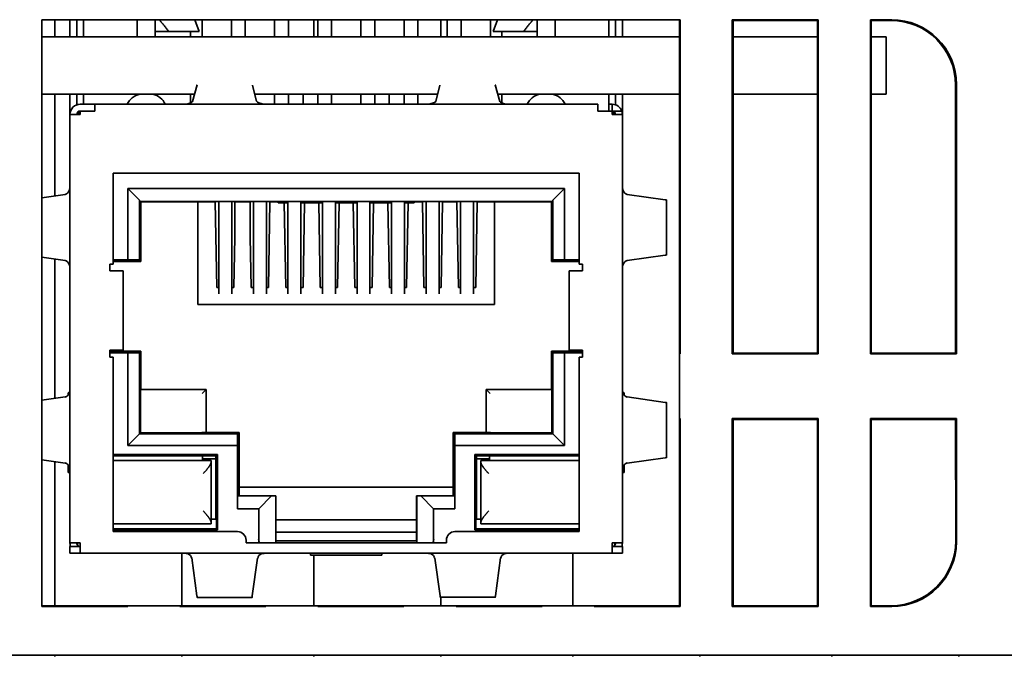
# Model space of a CAD drawing. Header units: inches. Extents: x 2.9 to 36.1, y -1.9 to 23.5.
# Tile 11 of 30: x 16 to 17.1, y 4 to 4.7. Entities that reach past the tile are written whole.
import ezdxf

# ---------------------------------------------------------------- set-up
doc = ezdxf.new("R2010")
doc.units = ezdxf.units.IN
doc.header["$MEASUREMENT"] = 0
doc.layers.add('Visible Edges(ANSI)', color=7, linetype='Continuous', lineweight=35)

msp = doc.modelspace()

# ---------------------------------------------------------------- linework, layer by layer
at = {"layer": 'Visible Edges(ANSI)'}
for p, q in [((15.9972, 4.3463), (15.9973, 4.7333)), ((15.9973, 4.3463), (15.9973, 4.7333)), ((15.9973, 4.7333), (16.0969, 4.7333)), ((16.0125, 4.7135), (16.0125, 4.7333)), ((16.03, 4.7135), (16.03, 4.7333)), ((16.0378, 4.7135), (16.0378, 4.7333)), ((16.0458, 4.7135), (16.0458, 4.7333)), ((16.0969, 4.7333), (16.1573, 4.7333)), ((16.1078, 4.7135), (16.1078, 4.7333)), ((16.1288, 4.7333), (16.1288, 4.7197)), ((16.1573, 4.7333), (16.2569, 4.7333)), ((16.1748, 4.7333), (16.1797, 4.7197)), ((16.183, 4.7135), (16.183, 4.7333)), ((16.217, 4.7135), (16.217, 4.7333)), ((16.233, 4.7135), (16.233, 4.7333)), ((16.2569, 4.7333), (16.3173, 4.7333)), ((16.267, 4.7135), (16.267, 4.7333)), ((16.283, 4.7135), (16.283, 4.7333)), ((16.3125, 4.7135), (16.3125, 4.7333)), ((16.317, 4.7135), (16.317, 4.7333)), ((16.3173, 4.7333), (16.4169, 4.7333)), ((16.333, 4.7135), (16.333, 4.7333)), ((16.367, 4.7135), (16.367, 4.7333)), ((16.383, 4.7135), (16.383, 4.7333)), ((16.4169, 4.7333), (16.4773, 4.7333)), ((16.417, 4.7135), (16.417, 4.7333)), ((16.433, 4.7135), (16.433, 4.7333)), ((16.4597, 4.7333), (16.4597, 4.7135)), ((16.467, 4.7135), (16.467, 4.7333)), ((16.4773, 4.7333), (16.5769, 4.7333)), ((16.483, 4.7135), (16.483, 4.7333)), ((16.517, 4.7135), (16.517, 4.7333)), ((16.5251, 4.7333), (16.5202, 4.7197)), ((16.5711, 4.7197), (16.5711, 4.7333)), ((16.5769, 4.7333), (16.6373, 4.7333)), ((16.5921, 4.7333), (16.5921, 4.7135)), ((16.6373, 4.7333), (16.7361, 4.7333)), ((16.6373, 4.7333), (16.6373, 4.7333)), ((16.6373, 4.7333), (16.7369, 4.7333)), ((16.6373, 4.7333), (16.6373, 4.7333)), ((16.6541, 4.7135), (16.6541, 4.7333)), ((16.6621, 4.7333), (16.6621, 4.7135)), ((16.67, 4.7333), (16.67, 4.7135)), ((16.7361, 4.7333), (16.7361, 4.7325)), ((16.7369, 4.7333), (16.7361, 4.7325)), ((16.7361, 4.7325), (16.7361, 4.3472)), ((16.7369, 4.7333), (16.7369, 4.3463)), ((16.7972, 4.3463), (16.7973, 4.7333)), ((16.7973, 4.7333), (16.8969, 4.7333)), ((16.7973, 4.7333), (16.7981, 4.7324)), ((16.896, 4.7324), (16.7981, 4.7324)), ((16.7981, 4.7324), (16.7981, 4.3472)), ((16.8969, 4.7333), (16.896, 4.7324)), ((16.896, 4.3472), (16.896, 4.7324)), ((16.8969, 4.7333), (16.8969, 4.3463)), ((16.9572, 4.3463), (16.9573, 4.7333)), ((16.9573, 4.7333), (16.9819, 4.7333)), ((16.9573, 4.7333), (16.9581, 4.7324)), ((16.981, 4.7324), (16.9581, 4.7324)), ((16.9581, 4.7324), (16.9581, 4.3472)), ((15.9973, 4.7135), (16.7361, 4.7135)), ((16.1288, 4.7197), (16.1288, 4.7135)), ((16.1288, 4.7197), (16.1441, 4.7197)), ((16.1797, 4.7197), (16.1441, 4.7197)), ((16.1698, 4.7135), (16.1698, 4.7197)), ((16.5558, 4.7197), (16.5202, 4.7197)), ((16.5301, 4.7135), (16.5301, 4.7197)), ((16.5558, 4.7197), (16.5711, 4.7197)), ((16.5711, 4.7135), (16.5711, 4.7197)), ((16.7981, 4.7135), (16.896, 4.7135)), ((16.9581, 4.7135), (16.9756, 4.7135)), ((16.9756, 4.6469), (16.9756, 4.7135)), ((16.1774, 4.6578), (16.1721, 4.6386)), ((16.2462, 4.6389), (16.2414, 4.6572)), ((16.4586, 4.6572), (16.4537, 4.6389)), ((16.5278, 4.6386), (16.5225, 4.6578)), ((17.056, 4.3472), (17.056, 4.6574)), ((17.0569, 4.6583), (17.0569, 4.3463)), ((15.9973, 4.6469), (16.1744, 4.6469)), ((16.0125, 4.5293), (16.0125, 4.6469)), ((16.03, 4.6236), (16.03, 4.6469)), ((16.0378, 4.6347), (16.0378, 4.6469)), ((16.0458, 4.6354), (16.0458, 4.6469)), ((16.1078, 4.646), (16.1078, 4.6469)), ((16.1288, 4.6469), (16.1288, 4.646)), ((16.1698, 4.6368), (16.1698, 4.6469)), ((16.2441, 4.6469), (16.4558, 4.6469)), ((16.267, 4.6354), (16.267, 4.6469)), ((16.283, 4.6354), (16.283, 4.6469)), ((16.3001, 4.6354), (16.3002, 4.6469)), ((16.317, 4.6354), (16.317, 4.6469)), ((16.333, 4.6354), (16.333, 4.6469)), ((16.367, 4.6354), (16.367, 4.6469)), ((16.383, 4.6354), (16.383, 4.6469)), ((16.3999, 4.6354), (16.3998, 4.6469)), ((16.417, 4.6354), (16.417, 4.6469)), ((16.433, 4.6354), (16.433, 4.6469)), ((16.5255, 4.6469), (16.7361, 4.6469)), ((16.5301, 4.6368), (16.5301, 4.6469)), ((16.5711, 4.646), (16.5711, 4.6469)), ((16.5921, 4.6469), (16.5921, 4.646)), ((16.6541, 4.6275), (16.6541, 4.6469)), ((16.6621, 4.6469), (16.6621, 4.6347)), ((16.67, 4.6469), (16.67, 4.6236)), ((16.7981, 4.6469), (16.896, 4.6469)), ((16.9581, 4.6469), (16.9756, 4.6469)), ((16.0586, 4.6354), (16.0418, 4.6354)), ((16.6413, 4.6354), (16.0586, 4.6354)), ((16.6541, 4.6354), (16.658, 4.6354)), ((16.658, 4.6275), (16.658, 4.6354)), ((16.658, 4.6354), (16.6581, 4.6354)), ((16.03, 4.6236), (16.03, 4.1272)), ((16.03, 4.6236), (16.0418, 4.6236)), ((16.0586, 4.6275), (16.0418, 4.6275)), ((16.6581, 4.6275), (16.6413, 4.6275)), ((16.6693, 4.6275), (16.6581, 4.6275)), ((16.67, 4.6236), (16.6581, 4.6236)), ((16.67, 4.1272), (16.67, 4.6236)), ((16.08, 4.4503), (16.08, 4.5554)), ((16.08, 4.5554), (16.62, 4.5554)), ((16.62, 4.5554), (16.62, 4.4503)), ((16.0244, 4.5309), (15.9973, 4.5271)), ((16.0969, 4.5379), (16.0969, 4.4553)), ((16.603, 4.5379), (16.0969, 4.5379)), ((16.0969, 4.5379), (16.1105, 4.5243)), ((16.603, 4.5379), (16.5894, 4.5243)), ((16.603, 4.4553), (16.603, 4.5379)), ((16.7195, 4.5248), (16.6755, 4.5309)), ((16.1105, 4.5243), (16.1105, 4.5229)), ((16.1105, 4.5243), (16.1105, 4.4552)), ((16.1105, 4.5229), (16.5894, 4.5229)), ((16.1119, 4.4533), (16.1119, 4.5229)), ((16.1782, 4.5225), (16.1119, 4.5225)), ((16.1233, 4.5225), (16.1233, 4.5229)), ((16.1432, 4.5229), (16.1432, 4.5225)), ((16.1782, 4.4033), (16.1782, 4.5225)), ((16.1782, 4.5225), (16.1982, 4.5225)), ((16.1982, 4.5225), (16.2, 4.4233)), ((16.2025, 4.5229), (16.2025, 4.4158)), ((16.2175, 4.5229), (16.2175, 4.4158)), ((16.221, 4.5225), (16.2389, 4.5225)), ((16.221, 4.4815), (16.221, 4.5225)), ((16.2389, 4.5225), (16.2389, 4.4815)), ((16.2425, 4.5229), (16.2425, 4.4158)), ((16.2575, 4.5229), (16.2575, 4.4158)), ((16.26, 4.4233), (16.2617, 4.5225)), ((16.2617, 4.5225), (16.2712, 4.5225)), ((16.2712, 4.5213), (16.2712, 4.5229)), ((16.2825, 4.5213), (16.2712, 4.5213)), ((16.2782, 4.5213), (16.28, 4.4233)), ((16.2825, 4.5229), (16.2825, 4.4158)), ((16.2975, 4.5229), (16.2975, 4.4158)), ((16.3225, 4.5213), (16.2975, 4.5213)), ((16.3, 4.4233), (16.3017, 4.5213)), ((16.3182, 4.5213), (16.32, 4.4233)), ((16.3225, 4.5229), (16.3225, 4.4158)), ((16.3375, 4.5229), (16.3375, 4.4158)), ((16.3625, 4.5213), (16.3375, 4.5213)), ((16.34, 4.4233), (16.3417, 4.5213)), ((16.3582, 4.5213), (16.36, 4.4233)), ((16.3625, 4.5229), (16.3625, 4.4158)), ((16.3775, 4.5229), (16.3775, 4.4158)), ((16.4025, 4.5213), (16.3775, 4.5213)), ((16.38, 4.4233), (16.3817, 4.5213)), ((16.3982, 4.5213), (16.4, 4.4233)), ((16.4025, 4.5229), (16.4025, 4.4158)), ((16.4175, 4.5229), (16.4175, 4.4158)), ((16.4287, 4.5213), (16.4175, 4.5213)), ((16.42, 4.4233), (16.4217, 4.5213)), ((16.4287, 4.5213), (16.4287, 4.5229)), ((16.4287, 4.5225), (16.4382, 4.5225)), ((16.4382, 4.5225), (16.44, 4.4233)), ((16.4425, 4.5229), (16.4425, 4.4158)), ((16.4575, 4.5229), (16.4575, 4.4158)), ((16.46, 4.4233), (16.4617, 4.5225)), ((16.4617, 4.5225), (16.4782, 4.5225)), ((16.4782, 4.5225), (16.48, 4.4233)), ((16.4825, 4.5229), (16.4825, 4.4158)), ((16.4975, 4.5229), (16.4975, 4.4158)), ((16.5, 4.4233), (16.5017, 4.5225)), ((16.5017, 4.5225), (16.5217, 4.5225)), ((16.5217, 4.5225), (16.5217, 4.4033)), ((16.588, 4.5225), (16.5217, 4.5225)), ((16.5568, 4.5225), (16.5567, 4.5229)), ((16.5766, 4.5229), (16.5766, 4.5225)), ((16.588, 4.5229), (16.588, 4.4533)), ((16.5894, 4.4552), (16.5894, 4.5243)), ((16.5894, 4.5229), (16.5894, 4.5243)), ((16.7211, 4.5245), (16.7211, 4.4609)), ((16.22, 4.4233), (16.221, 4.4815)), ((16.2389, 4.4815), (16.24, 4.4233)), ((16.6756, 4.4545), (16.7195, 4.4606)), ((15.9973, 4.4583), (16.0244, 4.4545)), ((16.0125, 4.2946), (16.0125, 4.4561)), ((16.076, 4.4424), (16.076, 4.4503)), ((16.076, 4.4503), (16.08, 4.4503)), ((16.0969, 4.4553), (16.08, 4.4553)), ((16.08, 4.4533), (16.1119, 4.4533)), ((16.1105, 4.4552), (16.0969, 4.4553)), ((16.1105, 4.4552), (16.1119, 4.4533)), ((16.1119, 4.4533), (16.1119, 4.4533)), ((16.588, 4.4533), (16.5894, 4.4552)), ((16.588, 4.4533), (16.588, 4.4533)), ((16.588, 4.4533), (16.62, 4.4533)), ((16.603, 4.4553), (16.5894, 4.4552)), ((16.62, 4.4553), (16.603, 4.4553)), ((16.62, 4.4503), (16.6239, 4.4503)), ((16.6239, 4.4503), (16.6239, 4.4424)), ((16.03, 4.4406), (16.03, 4.4391)), ((16.08, 4.4424), (16.076, 4.4424)), ((16.0918, 4.4424), (16.08, 4.4424)), ((16.0918, 4.3504), (16.0918, 4.4424)), ((16.6081, 4.4424), (16.6081, 4.3504)), ((16.6081, 4.4424), (16.62, 4.4424)), ((16.6239, 4.4424), (16.62, 4.4424)), ((16.67, 4.4391), (16.67, 4.4406)), ((16.2, 4.4233), (16.2025, 4.4233)), ((16.2175, 4.4233), (16.22, 4.4233)), ((16.24, 4.4233), (16.2425, 4.4233)), ((16.2575, 4.4233), (16.26, 4.4233)), ((16.28, 4.4233), (16.2825, 4.4233)), ((16.2975, 4.4233), (16.3, 4.4233)), ((16.32, 4.4233), (16.3225, 4.4233)), ((16.3375, 4.4233), (16.34, 4.4233)), ((16.36, 4.4233), (16.3625, 4.4233)), ((16.3775, 4.4233), (16.38, 4.4233)), ((16.4, 4.4233), (16.4025, 4.4233)), ((16.4175, 4.4233), (16.42, 4.4233)), ((16.44, 4.4233), (16.4425, 4.4233)), ((16.4575, 4.4233), (16.46, 4.4233)), ((16.48, 4.4233), (16.4825, 4.4233)), ((16.4975, 4.4233), (16.5, 4.4233)), ((16.5217, 4.4033), (16.1782, 4.4033)), ((15.9972, 4.3463), (15.9973, 4.3463)), ((15.9973, 4.3463), (15.9972, 4.3463)), ((15.9973, 4.3463), (15.9973, 4.3463)), ((15.9973, 4.2713), (15.9973, 4.3463)), ((16.076, 4.3425), (16.076, 4.3504)), ((16.076, 4.3504), (16.08, 4.3504)), ((16.1119, 4.3493), (16.076, 4.3493)), ((16.076, 4.3473), (16.0969, 4.3473)), ((16.0918, 4.3504), (16.08, 4.3504)), ((16.0969, 4.3473), (16.0969, 4.2401)), ((16.0969, 4.3473), (16.1105, 4.3473)), ((16.1105, 4.3473), (16.1119, 4.3492)), ((16.1105, 4.3473), (16.1105, 4.2537)), ((16.1119, 4.3492), (16.1119, 4.3493)), ((16.1119, 4.3051), (16.1119, 4.3492)), ((16.588, 4.3493), (16.588, 4.3492)), ((16.6239, 4.3493), (16.588, 4.3493)), ((16.5894, 4.3473), (16.588, 4.3492)), ((16.588, 4.3492), (16.588, 4.3051)), ((16.5894, 4.2537), (16.5894, 4.3473)), ((16.5894, 4.3473), (16.603, 4.3473)), ((16.603, 4.3473), (16.6239, 4.3473)), ((16.603, 4.2401), (16.603, 4.3473)), ((16.6081, 4.3504), (16.62, 4.3504)), ((16.62, 4.3504), (16.6239, 4.3504)), ((16.6239, 4.3504), (16.6239, 4.3425)), ((16.7361, 4.3472), (16.7361, 4.3463)), ((16.7361, 4.3472), (16.7369, 4.3463)), ((16.7361, 4.3463), (16.7361, 4.2713)), ((16.7369, 4.3463), (16.7361, 4.3463)), ((16.7972, 4.3463), (16.7981, 4.3472)), ((16.8969, 4.3463), (16.7972, 4.3463)), ((16.896, 4.3472), (16.7981, 4.3472)), ((16.896, 4.3472), (16.8969, 4.3463)), ((16.9572, 4.3463), (16.9581, 4.3472)), ((17.0569, 4.3463), (16.9572, 4.3463)), ((17.056, 4.3472), (16.9581, 4.3472)), ((17.056, 4.3472), (17.0569, 4.3463)), ((16.08, 4.3425), (16.076, 4.3425)), ((16.08, 4.1404), (16.08, 4.3425)), ((16.6239, 4.3425), (16.62, 4.3425)), ((16.62, 4.3425), (16.62, 4.1404)), ((16.0295, 4.3013), (16.0279, 4.3013)), ((16.0279, 4.3013), (16.0279, 4.2985)), ((16.1879, 4.3051), (16.1117, 4.3051)), ((16.1879, 4.255), (16.1879, 4.3051)), ((16.512, 4.3051), (16.512, 4.255)), ((16.5882, 4.3051), (16.512, 4.3051)), ((16.672, 4.3013), (16.6704, 4.3013)), ((16.672, 4.2985), (16.672, 4.3013)), ((16.0244, 4.2963), (15.9973, 4.2925)), ((16.1117, 4.3001), (16.1117, 4.2549)), ((16.5882, 4.2549), (16.5882, 4.3001)), ((16.7196, 4.2901), (16.6755, 4.2963)), ((16.7211, 4.2898), (16.7211, 4.2263)), ((15.9972, 4.2713), (15.9973, 4.2713)), ((15.9973, 4.2713), (15.9972, 4.2713)), ((15.9972, 4.0536), (15.9972, 4.2713)), ((15.9973, 4.0545), (15.9973, 4.2713)), ((15.9973, 4.2713), (15.9973, 4.2713)), ((16.7361, 4.2713), (16.7361, 4.2705)), ((16.7361, 4.2713), (16.7369, 4.2713)), ((16.7369, 4.2713), (16.7361, 4.2705)), ((16.7361, 4.2705), (16.7361, 4.0545)), ((16.7369, 4.2713), (16.7369, 4.0536)), ((16.7972, 4.2713), (16.8969, 4.2713)), ((16.7981, 4.2704), (16.7972, 4.2713)), ((16.7972, 4.0536), (16.7972, 4.2713)), ((16.7981, 4.2704), (16.896, 4.2704)), ((16.7981, 4.2704), (16.7981, 4.0545)), ((16.8969, 4.2713), (16.896, 4.2704)), ((16.8961, 4.0545), (16.896, 4.2704)), ((16.8969, 4.2713), (16.8969, 4.0536)), ((16.9572, 4.2713), (17.0569, 4.2713)), ((16.9581, 4.2704), (16.9572, 4.2713)), ((16.9572, 4.0536), (16.9572, 4.2713)), ((16.9581, 4.2704), (17.056, 4.2704)), ((16.9581, 4.2704), (16.9581, 4.0545)), ((17.0569, 4.2713), (17.056, 4.2704)), ((17.0561, 4.1295), (17.056, 4.2704)), ((17.0569, 4.2713), (17.0569, 4.1286)), ((16.1117, 4.2549), (16.1105, 4.2537)), ((16.1117, 4.2549), (16.1829, 4.2549)), ((16.2259, 4.2551), (16.1879, 4.2551)), ((16.224, 4.2537), (16.2259, 4.2551)), ((16.226, 4.2551), (16.2259, 4.2551)), ((16.226, 4.1818), (16.226, 4.2551)), ((16.4759, 4.2537), (16.474, 4.2551)), ((16.474, 4.2551), (16.474, 4.2551)), ((16.474, 4.2551), (16.474, 4.1818)), ((16.512, 4.2551), (16.474, 4.2551)), ((16.517, 4.2549), (16.5882, 4.2549)), ((16.5882, 4.2549), (16.5894, 4.2537)), ((16.0969, 4.2401), (16.1105, 4.2537)), ((16.1105, 4.2537), (16.224, 4.2537)), ((16.224, 4.2537), (16.224, 4.2401)), ((16.476, 4.2401), (16.4759, 4.2537)), ((16.4759, 4.2537), (16.5894, 4.2537)), ((16.603, 4.2401), (16.5894, 4.2537)), ((16.0969, 4.2401), (16.224, 4.2401)), ((16.224, 4.2401), (16.224, 4.1668)), ((16.476, 4.2401), (16.603, 4.2401)), ((16.476, 4.1668), (16.476, 4.2401)), ((15.9973, 4.2236), (16.0245, 4.2198)), ((16.0125, 4.0545), (16.0125, 4.2215)), ((16.08, 4.2296), (16.201, 4.2296)), ((16.1996, 4.2281), (16.08, 4.2281)), ((16.08, 4.2226), (16.1936, 4.2226)), ((16.1836, 4.2226), (16.1836, 4.2281)), ((16.199, 4.2247), (16.1836, 4.2247)), ((16.1936, 4.1507), (16.1936, 4.2212)), ((16.1989, 4.2281), (16.1989, 4.2247)), ((16.199, 4.1547), (16.199, 4.2247)), ((16.201, 4.2296), (16.1996, 4.2281)), ((16.201, 4.2296), (16.201, 4.1423)), ((16.4989, 4.2296), (16.62, 4.2296)), ((16.4989, 4.1423), (16.4989, 4.2296)), ((16.5003, 4.2281), (16.4989, 4.2296)), ((16.62, 4.2281), (16.5003, 4.2281)), ((16.5159, 4.2247), (16.5009, 4.2247)), ((16.5009, 4.1547), (16.5009, 4.2247)), ((16.501, 4.2281), (16.501, 4.2247)), ((16.5059, 4.2226), (16.62, 4.2226)), ((16.5059, 4.2211), (16.5059, 4.1507)), ((16.5159, 4.2281), (16.5159, 4.2226)), ((16.6755, 4.2198), (16.7195, 4.226)), ((16.0279, 4.2176), (16.0279, 4.209)), ((16.0279, 4.209), (16.03, 4.209)), ((16.67, 4.209), (16.672, 4.209)), ((16.672, 4.209), (16.672, 4.2176)), ((16.226, 4.192), (16.474, 4.192)), ((16.224, 4.1818), (16.224, 4.1668)), ((16.2636, 4.1818), (16.224, 4.1818)), ((16.2486, 4.1668), (16.2636, 4.1818)), ((16.2683, 4.1818), (16.2636, 4.1818)), ((16.2685, 4.1818), (16.2683, 4.1818)), ((16.2683, 4.1272), (16.2683, 4.1818)), ((16.2685, 4.1297), (16.2685, 4.1818)), ((16.4315, 4.1297), (16.4315, 4.1818)), ((16.4317, 4.1818), (16.4315, 4.1818)), ((16.4363, 4.1818), (16.4317, 4.1818)), ((16.4317, 4.1272), (16.4317, 4.1818)), ((16.4363, 4.1818), (16.4513, 4.1668)), ((16.4759, 4.1818), (16.4363, 4.1818)), ((16.476, 4.1668), (16.4759, 4.1818)), ((16.224, 4.1668), (16.2486, 4.1668)), ((16.2486, 4.1317), (16.2486, 4.1668)), ((16.4513, 4.1668), (16.476, 4.1668)), ((16.4513, 4.1668), (16.4513, 4.1317)), ((16.1997, 4.1547), (16.1936, 4.1547)), ((16.1997, 4.1436), (16.1997, 4.1547)), ((16.4315, 4.154), (16.2685, 4.154)), ((16.5002, 4.1436), (16.5002, 4.1547)), ((16.5002, 4.1547), (16.5059, 4.1547)), ((16.1936, 4.1493), (16.08, 4.1493)), ((16.1997, 4.1436), (16.08, 4.1436)), ((16.201, 4.1423), (16.08, 4.1423)), ((16.201, 4.1423), (16.1997, 4.1436)), ((16.5002, 4.1436), (16.4989, 4.1423)), ((16.62, 4.1423), (16.4989, 4.1423)), ((16.62, 4.1436), (16.5002, 4.1436)), ((16.62, 4.1493), (16.5059, 4.1493)), ((16.224, 4.1404), (16.08, 4.1404)), ((16.234, 4.1272), (16.234, 4.1304)), ((16.4315, 4.1397), (16.2685, 4.1397)), ((16.2685, 4.1297), (16.4315, 4.1297)), ((16.466, 4.1304), (16.466, 4.1272)), ((16.62, 4.1404), (16.476, 4.1404)), ((16.03, 4.1272), (16.0418, 4.1272)), ((16.03, 4.1154), (16.03, 4.1233)), ((16.03, 4.1233), (16.0418, 4.1233)), ((16.0385, 4.1272), (16.0385, 4.1268)), ((16.466, 4.1272), (16.234, 4.1272)), ((16.67, 4.1272), (16.6581, 4.1272)), ((16.6581, 4.1233), (16.67, 4.1233)), ((16.6614, 4.1272), (16.6614, 4.1268)), ((16.67, 4.1233), (16.67, 4.1154)), ((16.0418, 4.1154), (16.03, 4.1154)), ((16.6581, 4.1154), (16.0418, 4.1154)), ((16.1596, 4.1154), (16.1596, 4.0545)), ((16.171, 4.1099), (16.1771, 4.0658)), ((16.2412, 4.0658), (16.2474, 4.1098)), ((16.2613, 4.1154), (16.2629, 4.1154)), ((16.3088, 4.1154), (16.3088, 4.1131)), ((16.3088, 4.1131), (16.3911, 4.1131)), ((16.3125, 4.0545), (16.3125, 4.1131)), ((16.3911, 4.1131), (16.3911, 4.1154)), ((16.4371, 4.1154), (16.4386, 4.1154)), ((16.4525, 4.1098), (16.4587, 4.0658)), ((16.5228, 4.0659), (16.5289, 4.1099)), ((16.6125, 4.0545), (16.6125, 4.1154)), ((16.67, 4.1154), (16.6581, 4.1154)), ((16.241, 4.0642), (16.1774, 4.0642)), ((16.5225, 4.0643), (16.4589, 4.0643)), ((16.4596, 4.0643), (16.4596, 4.0545)), ((15.9972, 4.0536), (15.9981, 4.0545)), ((16.0969, 4.0536), (15.9972, 4.0536)), ((15.9981, 4.0545), (15.9973, 4.0545)), ((16.0961, 4.0545), (15.9981, 4.0545)), ((16.0969, 4.0545), (16.0961, 4.0545)), ((16.0969, 4.0536), (16.0961, 4.0545)), ((16.1572, 4.0545), (16.0969, 4.0545)), ((16.0969, 4.0545), (16.0969, 4.0536)), ((16.1581, 4.0545), (16.1572, 4.0545)), ((16.1572, 4.0536), (16.1572, 4.0545)), ((16.1572, 4.0536), (16.1581, 4.0545)), ((16.2569, 4.0536), (16.1572, 4.0536)), ((16.1581, 4.0545), (16.2561, 4.0545)), ((16.2569, 4.0545), (16.2561, 4.0545)), ((16.2569, 4.0536), (16.2561, 4.0545)), ((16.3172, 4.0545), (16.2569, 4.0545)), ((16.2569, 4.0545), (16.2569, 4.0536)), ((16.3181, 4.0545), (16.3172, 4.0545)), ((16.3172, 4.0536), (16.3172, 4.0545)), ((16.3172, 4.0536), (16.3181, 4.0545)), ((16.4169, 4.0536), (16.3172, 4.0536)), ((16.3181, 4.0545), (16.4161, 4.0545)), ((16.4169, 4.0545), (16.4161, 4.0545)), ((16.4169, 4.0536), (16.4161, 4.0545)), ((16.4772, 4.0545), (16.4169, 4.0545)), ((16.4169, 4.0545), (16.4169, 4.0536)), ((16.4781, 4.0545), (16.4772, 4.0545)), ((16.4772, 4.0536), (16.4772, 4.0545)), ((16.4772, 4.0536), (16.4781, 4.0545)), ((16.5769, 4.0536), (16.4772, 4.0536)), ((16.4781, 4.0545), (16.5761, 4.0545)), ((16.5769, 4.0545), (16.5761, 4.0545)), ((16.5769, 4.0536), (16.5761, 4.0545)), ((16.6372, 4.0545), (16.5769, 4.0545)), ((16.5769, 4.0545), (16.5769, 4.0536)), ((16.6381, 4.0545), (16.6372, 4.0545)), ((16.6372, 4.0536), (16.6372, 4.0545)), ((16.6372, 4.0536), (16.6381, 4.0545)), ((16.7369, 4.0536), (16.6372, 4.0536)), ((16.6381, 4.0545), (16.7361, 4.0545)), ((16.7369, 4.0536), (16.7361, 4.0545)), ((16.7972, 4.0536), (16.7981, 4.0545)), ((16.8969, 4.0536), (16.7972, 4.0536)), ((16.7981, 4.0545), (16.8961, 4.0545)), ((16.8969, 4.0536), (16.8961, 4.0545)), ((16.9572, 4.0536), (16.9581, 4.0545)), ((16.9819, 4.0536), (16.9572, 4.0536)), ((16.9581, 4.0545), (16.9811, 4.0545)), ((12.882, 3.9973), (18.0107, 3.9973)), ((16.0125, 3.9959), (16.0125, 3.9973)), ((16.1596, 3.9973), (16.1596, 3.9959)), ((16.3125, 3.9959), (16.3125, 3.9973)), ((16.4596, 3.9973), (16.4596, 3.9959)), ((16.6125, 3.9959), (16.6125, 3.9973)), ((16.7596, 3.9973), (16.7596, 3.9959)), ((16.9125, 3.9959), (16.9125, 3.9973)), ((17.0596, 3.9973), (17.0596, 3.9959))]:
    msp.add_line(p, q, dxfattribs=at)
for centre, radius, start, end in [((16.1147, 4.6273), 0.02, 101.1574, 156.0274), ((16.122, 4.6273), 0.02, 23.9726, 78.8427), ((16.578, 4.6273), 0.02, 101.1565, 156.0274), ((16.5852, 4.6273), 0.02, 23.9726, 78.8436), ((16.0418, 4.6236), 0.0118, 90, 180), ((16.6581, 4.6236), 0.0118, 19.4712, 90), ((16.0418, 4.6236), 0.00394, 90, 180), ((16.0418, 4.6218), 0.00394, 90, 152.6129), ((16.6581, 4.6236), 0.00394, 360, 90), ((16.6581, 4.6218), 0.00394, 27.3871, 90), ((16.6581, 4.6236), 0.0118, 360, 19.4712), ((16.224, 4.1304), 0.01, 360, 90), ((16.2584, 4.1317), 0.00984, 180, 207.0607), ((16.4415, 4.1317), 0.00984, 332.9393, 360), ((16.476, 4.1304), 0.01, 90, 180), ((16.0418, 4.1272), 0.0118, 180, 199.4712), ((16.0418, 4.1272), 0.00394, 180, 230.9411), ((16.0435, 4.1268), 0.005, 180, 225.5979), ((16.6564, 4.1268), 0.005, 314.4021, 360), ((16.6581, 4.1272), 0.00394, 309.4793, 360), ((16.6581, 4.1272), 0.0118, 340.5288, 360)]:
    msp.add_arc(centre, radius, start, end, dxfattribs=at)
for centre, major_axis, ratio, start_param, end_param in [((16.981, 4.6574), (0.075, 0.0003), 0.999923, 6.278898, 7.849618), ((16.9819, 4.6583), (0.075, 0.0003), 0.999923, 6.278898, 7.849618), ((16.1873, 4.6575), (-0.01, 0.0001), 0.258651, 6.135632, 6.214642), ((16.2314, 4.6571), (0.01, -0.0001), 0.258651, 0.071083, 0.141901), ((16.4685, 4.6571), (-0.01, -0.0001), 0.258651, 6.141284, 6.212102), ((16.5126, 4.6575), (0.01, 0.0001), 0.258651, 0.068543, 0.147554), ((16.0586, 4.6236), (0, 0.0118), 0.00001, 5.051471, 6.281825), ((16.1564, 4.6391), (0.0157, -0.0002), 0.258651, 5.262528, 6.214642), ((16.2619, 4.6391), (-0.0157, 0.0002), 0.258651, 0.071083, 1.105607), ((16.438, 4.6391), (0.0157, 0.0002), 0.258651, 5.177578, 6.212102), ((16.5435, 4.6391), (-0.0157, -0.0002), 0.258651, 0.068543, 1.020657), ((16.6413, 4.6236), (0, 0.0118), 0.00001, 5.051792, 6.281013), ((16.0418, 4.6236), (0, -0.0118), 0.00001, 1.571421, 1.911885), ((16.6581, 4.6236), (0, 0.0118), 0.00001, 4.712389, 5.052503), ((16.0239, 4.5459), (0, -0.015), 0.5, 0.069964, 0.833111), ((16.676, 4.5459), (0, -0.015), 0.5, 5.450075, 6.213221), ((16.0238, 4.4395), (0, 0.015), 0.5, 5.441984, 6.213523), ((16.6761, 4.4395), (0, 0.015), 0.5, 0.069662, 0.841201), ((16.0239, 4.3112), (0, -0.015), 0.5, 0.069663, 0.830865), ((16.1117, 4.3001), (0, -0.005), 0.003808, 3.141593, 4.712389), ((16.1829, 4.3001), (-0.005, -0.005), 0.00001, 1.605807, 3.211444), ((16.517, 4.3001), (0.005, -0.005), 0.00001, 1.610609, 3.22097), ((16.5882, 4.3001), (0, 0.005), 0.003808, 4.712389, 6.283185), ((16.676, 4.3112), (0, -0.015), 0.5, 5.452321, 6.213522), ((16.1829, 4.255), (0.005, 0), 0.003808, 4.712389, 6.283185), ((16.517, 4.255), (0.005, 0), 0.003808, 3.141593, 4.712389), ((16.0239, 4.2049), (0, 0.015), 0.5, 5.460219, 6.213222), ((16.676, 4.2049), (0, 0.015), 0.5, 0.069963, 0.822967), ((16.9811, 4.1295), (0.0396, -0.0637), 0.999829, 5.727051, 7.297771), ((16.0483, 4.1317), (-0.00984, -0.00484), 0.00001, 6.279012, 6.669956), ((16.0418, 4.1272), (0, -0.0118), 0.00001, 6.27177, 7.853982), ((16.6581, 4.1272), (0, -0.0118), 0.00001, 0.018007, 1.579801), ((16.6516, 4.1317), (0.00984, -0.00484), 0.00001, 0.061757, 0.446998), ((16.9819, 4.1286), (0.0396, -0.0637), 0.999829, 5.727051, 7.297771), ((16.156, 4.1094), (0.015, 0), 0.499999, 0.07011, 0.824298), ((16.2624, 4.1093), (-0.015, 0), 0.499999, 5.443116, 6.213669), ((16.4375, 4.1093), (0.015, 0), 0.499999, 0.069516, 0.840069), ((16.5439, 4.1094), (-0.015, 0), 0.499999, 5.458887, 6.213075)]:
    msp.add_ellipse(centre, major_axis=major_axis, ratio=ratio, start_param=start_param, end_param=end_param, dxfattribs=at)
for points, weights in [([(16.1332, 4.7333), (16.1385, 4.7277), (16.1441, 4.7197)], [1.0376100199, 1.02179865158, 1]), ([(16.5558, 4.7197), (16.5614, 4.7277), (16.5667, 4.7333)], [1, 1.02179951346, 1.0376112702])]:
    msp.add_rational_spline(points, weights, degree=2, dxfattribs=at)
for points, knots in [([(16.1646, 4.6355), (16.1641, 4.6355), (16.1632, 4.6354), (16.1609, 4.6354), (16.1597, 4.6354), (16.1586, 4.6354)], [0, 0, 0, 0, 0.004166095, 0.004166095, 0.008332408, 0.008332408, 0.008332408, 0.008332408]), ([(16.2619, 4.6354), (16.2605, 4.6354), (16.2591, 4.6354), (16.2563, 4.6354), (16.2553, 4.6355), (16.2548, 4.6355)], [0, 0, 0, 0, 0.01042679, 0.01042679, 0.02183356, 0.02183356, 0.02183356, 0.02183356]), ([(16.4451, 4.6355), (16.4447, 4.6355), (16.4436, 4.6354), (16.4408, 4.6354), (16.4394, 4.6354), (16.438, 4.6354)], [0, 0, 0, 0, 0.003626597, 0.003626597, 0.006916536, 0.006916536, 0.006916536, 0.006916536]), ([(16.5414, 4.6354), (16.5402, 4.6354), (16.539, 4.6354), (16.5367, 4.6354), (16.5358, 4.6355), (16.5353, 4.6355)], [0, 0, 0, 0, 0.0090659, 0.0090659, 0.01813133, 0.01813133, 0.01813133, 0.01813133]), ([(16.03, 4.5449), (16.03, 4.5433), (16.03, 4.5417), (16.0299, 4.5393), (16.0298, 4.5385), (16.0296, 4.5368), (16.0295, 4.5362), (16.0294, 4.5358)], [0, 0, 0, 0, 0.01205997, 0.01205997, 0.01863216, 0.01863216, 0.02582746, 0.02582746, 0.02582746, 0.02582746]), ([(16.6705, 4.5358), (16.6704, 4.5362), (16.6703, 4.5368), (16.6701, 4.5385), (16.67, 4.5393), (16.67, 4.5417), (16.67, 4.5433), (16.67, 4.5449)], [0, 0, 0, 0, 0.00319584, 0.00319584, 0.00611121, 0.00611121, 0.0115248, 0.0115248, 0.0115248, 0.0115248]), ([(16.7211, 4.5245), (16.7211, 4.5245), (16.7211, 4.5245), (16.721, 4.5245), (16.721, 4.5246), (16.721, 4.5246), (16.721, 4.5246), (16.721, 4.5246), (16.721, 4.5246), (16.7209, 4.5246), (16.7209, 4.5246), (16.7209, 4.5246), (16.7208, 4.5246), (16.7208, 4.5246), (16.7208, 4.5246), (16.7207, 4.5246), (16.7207, 4.5247), (16.7206, 4.5247), (16.7206, 4.5247), (16.7205, 4.5247), (16.7205, 4.5247), (16.7204, 4.5247), (16.7204, 4.5247), (16.7203, 4.5247), (16.7202, 4.5247), (16.7201, 4.5247), (16.7201, 4.5247), (16.72, 4.5247), (16.7199, 4.5247), (16.7198, 4.5248), (16.7197, 4.5248), (16.7197, 4.5248), (16.7196, 4.5248), (16.7195, 4.5248)], [0, 0, 0, 0, 0.0014314, 0.0014314, 0.0014314, 0.00286281, 0.00286281, 0.00286281, 0.00429421, 0.00429421, 0.00429421, 0.00572562, 0.00572562, 0.00572562, 0.00715702, 0.00715702, 0.00715702, 0.00858843, 0.00858843, 0.00858843, 0.01001983, 0.01001983, 0.01001983, 0.01145124, 0.01145124, 0.01145124, 0.01288264, 0.01288264, 0.01288264, 0.01431405, 0.01431405, 0.01431405, 0.01574545, 0.01574545, 0.01574545, 0.01574545]), ([(16.7195, 4.4606), (16.7196, 4.4607), (16.7197, 4.4607), (16.7198, 4.4607), (16.7199, 4.4607), (16.7199, 4.4607), (16.72, 4.4607), (16.7201, 4.4607), (16.7202, 4.4607), (16.7202, 4.4607), (16.7203, 4.4607), (16.7204, 4.4607), (16.7204, 4.4607), (16.7205, 4.4608), (16.7206, 4.4608), (16.7206, 4.4608), (16.7207, 4.4608), (16.7207, 4.4608), (16.7208, 4.4608), (16.7208, 4.4608), (16.7208, 4.4608), (16.7209, 4.4608), (16.7209, 4.4608), (16.7209, 4.4608), (16.721, 4.4608), (16.721, 4.4609), (16.721, 4.4609), (16.721, 4.4609), (16.7211, 4.4609), (16.7211, 4.4609), (16.7211, 4.4609), (16.7211, 4.4609), (16.7211, 4.4609), (16.7211, 4.4609)], [0, 0, 0, 0, 0.0014314, 0.0014314, 0.0014314, 0.00286281, 0.00286281, 0.00286281, 0.00429421, 0.00429421, 0.00429421, 0.00572562, 0.00572562, 0.00572562, 0.00715702, 0.00715702, 0.00715702, 0.00858843, 0.00858843, 0.00858843, 0.01001983, 0.01001983, 0.01001983, 0.01145124, 0.01145124, 0.01145124, 0.01288264, 0.01288264, 0.01288264, 0.01431405, 0.01431405, 0.01431405, 0.01574545, 0.01574545, 0.01574545, 0.01574545]), ([(16.0294, 4.4495), (16.0295, 4.4491), (16.0296, 4.4485), (16.0298, 4.4469), (16.0299, 4.4461), (16.03, 4.4437), (16.03, 4.4421), (16.03, 4.4406)], [0, 0, 0, 0, 0.00315612, 0.00315612, 0.00602969, 0.00602969, 0.01138092, 0.01138092, 0.01138092, 0.01138092]), ([(16.67, 4.4406), (16.67, 4.4421), (16.67, 4.4437), (16.67, 4.4461), (16.6701, 4.4469), (16.6703, 4.4485), (16.6704, 4.4491), (16.6705, 4.4495)], [0, 0, 0, 0, 0.01190972, 0.01190972, 0.01837137, 0.01837137, 0.02546058, 0.02546058, 0.02546058, 0.02546058]), ([(16.03, 4.3102), (16.03, 4.3086), (16.03, 4.307), (16.0299, 4.3046), (16.0298, 4.3038), (16.0296, 4.3021), (16.0295, 4.3015), (16.0294, 4.3011)], [0, 0, 0, 0, 0.01205982, 0.01205982, 0.0186319, 0.0186319, 0.02582711, 0.02582711, 0.02582711, 0.02582711]), ([(16.6705, 4.3011), (16.6704, 4.3015), (16.6703, 4.3021), (16.6701, 4.3038), (16.67, 4.3046), (16.67, 4.307), (16.67, 4.3086), (16.67, 4.3102)], [0, 0, 0, 0, 0.0031958, 0.0031958, 0.00611112, 0.00611112, 0.01152464, 0.01152464, 0.01152464, 0.01152464]), ([(16.7211, 4.2898), (16.7211, 4.2898), (16.7211, 4.2898), (16.7211, 4.2899), (16.7211, 4.2899), (16.7211, 4.2899), (16.7211, 4.2899), (16.7211, 4.2899), (16.721, 4.2899), (16.721, 4.2899), (16.721, 4.2899), (16.721, 4.2899), (16.7209, 4.2899), (16.7209, 4.2899), (16.7208, 4.2899), (16.7208, 4.29), (16.7208, 4.29), (16.7207, 4.29), (16.7207, 4.29), (16.7206, 4.29), (16.7205, 4.29), (16.7205, 4.29), (16.7204, 4.29), (16.7204, 4.29), (16.7203, 4.29), (16.7202, 4.29), (16.7201, 4.29), (16.7201, 4.2901), (16.72, 4.2901), (16.7199, 4.2901), (16.7198, 4.2901), (16.7197, 4.2901), (16.7196, 4.2901), (16.7196, 4.2901)], [0, 0, 0, 0, 0.0014314, 0.0014314, 0.0014314, 0.00286281, 0.00286281, 0.00286281, 0.00429421, 0.00429421, 0.00429421, 0.00572562, 0.00572562, 0.00572562, 0.00715702, 0.00715702, 0.00715702, 0.00858843, 0.00858843, 0.00858843, 0.01001983, 0.01001983, 0.01001983, 0.01145124, 0.01145124, 0.01145124, 0.01288264, 0.01288264, 0.01288264, 0.01431405, 0.01431405, 0.01431405, 0.01574545, 0.01574545, 0.01574545, 0.01574545]), ([(16.1843, 4.2076), (16.1845, 4.2078), (16.1847, 4.2081), (16.185, 4.2083), (16.1852, 4.2086), (16.1854, 4.2088), (16.1857, 4.2091), (16.1859, 4.2093), (16.1861, 4.2096), (16.1863, 4.2098), (16.1866, 4.21), (16.1868, 4.2103), (16.187, 4.2105), (16.1872, 4.2108), (16.1874, 4.211), (16.1876, 4.2113), (16.1879, 4.2115), (16.1881, 4.2117), (16.1883, 4.212), (16.1885, 4.2122), (16.1887, 4.2125), (16.1889, 4.2127), (16.189, 4.2129), (16.1892, 4.2132), (16.1894, 4.2134), (16.1896, 4.2136), (16.1898, 4.2139), (16.19, 4.2141), (16.1901, 4.2143), (16.1903, 4.2146), (16.1905, 4.2148), (16.1906, 4.215), (16.1908, 4.2152), (16.1909, 4.2154), (16.1911, 4.2157), (16.1912, 4.2159), (16.1914, 4.2161), (16.1915, 4.2163), (16.1916, 4.2165), (16.1918, 4.2167), (16.1919, 4.2169), (16.192, 4.2171), (16.1921, 4.2173), (16.1922, 4.2175), (16.1923, 4.2177), (16.1924, 4.2179), (16.1925, 4.218), (16.1926, 4.2182), (16.1927, 4.2184), (16.1928, 4.2186), (16.1929, 4.2188), (16.193, 4.2189), (16.193, 4.2191), (16.1931, 4.2193), (16.1932, 4.2194), (16.1932, 4.2196), (16.1933, 4.2197), (16.1933, 4.2199), (16.1934, 4.2201), (16.1934, 4.2202), (16.1935, 4.2203), (16.1935, 4.2205), (16.1935, 4.2206), (16.1935, 4.2208), (16.1936, 4.2209), (16.1936, 4.221), (16.1936, 4.2212)], [-0.00039915, -0.00039915, -0.00039915, -0.00039915, 0.00232212, 0.00232212, 0.00232212, 0.00504339, 0.00504339, 0.00504339, 0.00776465, 0.00776465, 0.00776465, 0.01048592, 0.01048592, 0.01048592, 0.01320718, 0.01320718, 0.01320718, 0.01592845, 0.01592845, 0.01592845, 0.01864971, 0.01864971, 0.01864971, 0.02137098, 0.02137098, 0.02137098, 0.02409224, 0.02409224, 0.02409224, 0.02681351, 0.02681351, 0.02681351, 0.02953478, 0.02953478, 0.02953478, 0.03225604, 0.03225604, 0.03225604, 0.03497731, 0.03497731, 0.03497731, 0.03769857, 0.03769857, 0.03769857, 0.04041984, 0.04041984, 0.04041984, 0.0431411, 0.0431411, 0.0431411, 0.04586237, 0.04586237, 0.04586237, 0.04858363, 0.04858363, 0.04858363, 0.0513049, 0.0513049, 0.0513049, 0.05402616, 0.05402616, 0.05402616, 0.05674743, 0.05674743, 0.05674743, 0.0594687, 0.0594687, 0.0594687, 0.0594687]), ([(16.1936, 4.2212), (16.1936, 4.2212), (16.1936, 4.2213), (16.1936, 4.2222), (16.1936, 4.2226), (16.1936, 4.2226)], [0.04226509, 0.04226509, 0.04226509, 0.04226509, 0.04397443, 0.04397443, 0.0602852, 0.0602852, 0.0602852, 0.0602852]), ([(16.5059, 4.2226), (16.5059, 4.2226), (16.5059, 4.2221), (16.5059, 4.2212), (16.5059, 4.2212), (16.5059, 4.2211)], [0.18309749, 0.18309749, 0.18309749, 0.18309749, 0.1999219, 0.1999219, 0.20110866, 0.20110866, 0.20110866, 0.20110866]), ([(16.5152, 4.2076), (16.5149, 4.2078), (16.5147, 4.208), (16.5145, 4.2083), (16.5142, 4.2085), (16.514, 4.2088), (16.5138, 4.209), (16.5135, 4.2093), (16.5133, 4.2095), (16.5131, 4.2098), (16.5129, 4.21), (16.5126, 4.2103), (16.5124, 4.2105), (16.5122, 4.2107), (16.512, 4.211), (16.5118, 4.2112), (16.5116, 4.2115), (16.5114, 4.2117), (16.5112, 4.2119), (16.511, 4.2122), (16.5108, 4.2124), (16.5106, 4.2127), (16.5104, 4.2129), (16.5102, 4.2131), (16.51, 4.2134), (16.5098, 4.2136), (16.5096, 4.2138), (16.5095, 4.2141), (16.5093, 4.2143), (16.5091, 4.2145), (16.509, 4.2148), (16.5088, 4.215), (16.5086, 4.2152), (16.5085, 4.2154), (16.5083, 4.2156), (16.5082, 4.2158), (16.5081, 4.216), (16.5079, 4.2163), (16.5078, 4.2165), (16.5077, 4.2167), (16.5075, 4.2169), (16.5074, 4.2171), (16.5073, 4.2173), (16.5072, 4.2175), (16.5071, 4.2176), (16.507, 4.2178), (16.5069, 4.218), (16.5068, 4.2182), (16.5067, 4.2184), (16.5066, 4.2185), (16.5065, 4.2187), (16.5065, 4.2189), (16.5064, 4.2191), (16.5063, 4.2192), (16.5063, 4.2194), (16.5062, 4.2196), (16.5061, 4.2197), (16.5061, 4.2199), (16.506, 4.22), (16.506, 4.2202), (16.506, 4.2203), (16.5059, 4.2205), (16.5059, 4.2206), (16.5059, 4.2207), (16.5059, 4.2209), (16.5059, 4.221), (16.5059, 4.2211)], [-0.05337154, -0.05337154, -0.05337154, -0.05337154, -0.05094556, -0.05094556, -0.05094556, -0.04851958, -0.04851958, -0.04851958, -0.0460936, -0.0460936, -0.0460936, -0.04366762, -0.04366762, -0.04366762, -0.04124164, -0.04124164, -0.04124164, -0.03881566, -0.03881566, -0.03881566, -0.03638968, -0.03638968, -0.03638968, -0.0339637, -0.0339637, -0.0339637, -0.03153773, -0.03153773, -0.03153773, -0.02911175, -0.02911175, -0.02911175, -0.02668577, -0.02668577, -0.02668577, -0.02425979, -0.02425979, -0.02425979, -0.02183381, -0.02183381, -0.02183381, -0.01940783, -0.01940783, -0.01940783, -0.01698185, -0.01698185, -0.01698185, -0.01455587, -0.01455587, -0.01455587, -0.01212989, -0.01212989, -0.01212989, -0.00970392, -0.00970392, -0.00970392, -0.00727794, -0.00727794, -0.00727794, -0.00485196, -0.00485196, -0.00485196, -0.00242598, -0.00242598, -0.00242598, 0, 0, 0, 0]), ([(16.7195, 4.226), (16.7196, 4.226), (16.7197, 4.226), (16.7198, 4.226), (16.7199, 4.226), (16.72, 4.226), (16.72, 4.226), (16.7201, 4.226), (16.7202, 4.2261), (16.7203, 4.2261), (16.7203, 4.2261), (16.7204, 4.2261), (16.7205, 4.2261), (16.7205, 4.2261), (16.7206, 4.2261), (16.7206, 4.2261), (16.7207, 4.2261), (16.7207, 4.2261), (16.7208, 4.2261), (16.7208, 4.2261), (16.7209, 4.2261), (16.7209, 4.2262), (16.7209, 4.2262), (16.721, 4.2262), (16.721, 4.2262), (16.721, 4.2262), (16.721, 4.2262), (16.7211, 4.2262), (16.7211, 4.2262), (16.7211, 4.2262), (16.7211, 4.2262), (16.7211, 4.2262), (16.7211, 4.2262), (16.7211, 4.2263)], [0, 0, 0, 0, 0.0014314, 0.0014314, 0.0014314, 0.00286281, 0.00286281, 0.00286281, 0.00429421, 0.00429421, 0.00429421, 0.00572562, 0.00572562, 0.00572562, 0.00715702, 0.00715702, 0.00715702, 0.00858843, 0.00858843, 0.00858843, 0.01001983, 0.01001983, 0.01001983, 0.01145124, 0.01145124, 0.01145124, 0.01288264, 0.01288264, 0.01288264, 0.01431405, 0.01431405, 0.01431405, 0.01574545, 0.01574545, 0.01574545, 0.01574545]), ([(16.0294, 4.2151), (16.0295, 4.2147), (16.0297, 4.2141), (16.0298, 4.2124), (16.0299, 4.2116), (16.03, 4.2095), (16.03, 4.2082), (16.03, 4.2069)], [0, 0, 0, 0, 0.00319804, 0.00319804, 0.00611392, 0.00611392, 0.01054715, 0.01054715, 0.01054715, 0.01054715]), ([(16.67, 4.2069), (16.67, 4.2082), (16.67, 4.2095), (16.67, 4.2116), (16.6701, 4.2124), (16.6703, 4.2141), (16.6704, 4.2147), (16.6705, 4.2151)], [0, 0, 0, 0, 0.0099754, 0.0099754, 0.01653655, 0.01653655, 0.0237326, 0.0237326, 0.0237326, 0.0237326]), ([(16.1843, 4.1643), (16.1845, 4.164), (16.1847, 4.1638), (16.185, 4.1636), (16.1852, 4.1633), (16.1854, 4.1631), (16.1857, 4.1628), (16.1859, 4.1626), (16.1861, 4.1623), (16.1863, 4.1621), (16.1866, 4.1618), (16.1868, 4.1616), (16.187, 4.1613), (16.1872, 4.1611), (16.1874, 4.1609), (16.1876, 4.1606), (16.1879, 4.1604), (16.1881, 4.1601), (16.1883, 4.1599), (16.1885, 4.1597), (16.1887, 4.1594), (16.1889, 4.1592), (16.189, 4.1589), (16.1892, 4.1587), (16.1894, 4.1585), (16.1896, 4.1582), (16.1898, 4.158), (16.19, 4.1578), (16.1901, 4.1575), (16.1903, 4.1573), (16.1905, 4.1571), (16.1906, 4.1569), (16.1908, 4.1566), (16.1909, 4.1564), (16.1911, 4.1562), (16.1912, 4.156), (16.1914, 4.1558), (16.1915, 4.1556), (16.1916, 4.1554), (16.1918, 4.1552), (16.1919, 4.155), (16.192, 4.1548), (16.1921, 4.1546), (16.1922, 4.1544), (16.1923, 4.1542), (16.1924, 4.154), (16.1925, 4.1538), (16.1926, 4.1536), (16.1927, 4.1535), (16.1928, 4.1533), (16.1929, 4.1531), (16.193, 4.153), (16.193, 4.1528), (16.1931, 4.1526), (16.1932, 4.1525), (16.1932, 4.1523), (16.1933, 4.1521), (16.1933, 4.152), (16.1934, 4.1518), (16.1934, 4.1517), (16.1935, 4.1515), (16.1935, 4.1514), (16.1935, 4.1512), (16.1935, 4.1511), (16.1936, 4.151), (16.1936, 4.1508), (16.1936, 4.1507)], [-0.05337154, -0.05337154, -0.05337154, -0.05337154, -0.05094556, -0.05094556, -0.05094556, -0.04851958, -0.04851958, -0.04851958, -0.0460936, -0.0460936, -0.0460936, -0.04366762, -0.04366762, -0.04366762, -0.04124164, -0.04124164, -0.04124164, -0.03881566, -0.03881566, -0.03881566, -0.03638968, -0.03638968, -0.03638968, -0.0339637, -0.0339637, -0.0339637, -0.03153773, -0.03153773, -0.03153773, -0.02911175, -0.02911175, -0.02911175, -0.02668577, -0.02668577, -0.02668577, -0.02425979, -0.02425979, -0.02425979, -0.02183381, -0.02183381, -0.02183381, -0.01940783, -0.01940783, -0.01940783, -0.01698185, -0.01698185, -0.01698185, -0.01455587, -0.01455587, -0.01455587, -0.01212989, -0.01212989, -0.01212989, -0.00970392, -0.00970392, -0.00970392, -0.00727794, -0.00727794, -0.00727794, -0.00485196, -0.00485196, -0.00485196, -0.00242598, -0.00242598, -0.00242598, 0, 0, 0, 0]), ([(16.5152, 4.1643), (16.5149, 4.164), (16.5147, 4.1638), (16.5145, 4.1635), (16.5142, 4.1633), (16.514, 4.163), (16.5138, 4.1628), (16.5135, 4.1625), (16.5133, 4.1623), (16.5131, 4.162), (16.5129, 4.1618), (16.5126, 4.1616), (16.5124, 4.1613), (16.5122, 4.1611), (16.512, 4.1608), (16.5118, 4.1606), (16.5116, 4.1603), (16.5114, 4.1601), (16.5112, 4.1599), (16.511, 4.1596), (16.5108, 4.1594), (16.5106, 4.1591), (16.5104, 4.1589), (16.5102, 4.1587), (16.51, 4.1584), (16.5098, 4.1582), (16.5096, 4.158), (16.5095, 4.1577), (16.5093, 4.1575), (16.5091, 4.1573), (16.509, 4.1571), (16.5088, 4.1568), (16.5086, 4.1566), (16.5085, 4.1564), (16.5083, 4.1562), (16.5082, 4.156), (16.5081, 4.1558), (16.5079, 4.1556), (16.5078, 4.1553), (16.5077, 4.1551), (16.5075, 4.1549), (16.5074, 4.1547), (16.5073, 4.1546), (16.5072, 4.1544), (16.5071, 4.1542), (16.507, 4.154), (16.5069, 4.1538), (16.5068, 4.1536), (16.5067, 4.1534), (16.5066, 4.1533), (16.5065, 4.1531), (16.5065, 4.1529), (16.5064, 4.1527), (16.5063, 4.1526), (16.5063, 4.1524), (16.5062, 4.1523), (16.5061, 4.1521), (16.5061, 4.1519), (16.506, 4.1518), (16.506, 4.1516), (16.506, 4.1515), (16.5059, 4.1513), (16.5059, 4.1512), (16.5059, 4.1511), (16.5059, 4.1509), (16.5059, 4.1508), (16.5059, 4.1507)], [-0.00039915, -0.00039915, -0.00039915, -0.00039915, 0.00232212, 0.00232212, 0.00232212, 0.00504339, 0.00504339, 0.00504339, 0.00776465, 0.00776465, 0.00776465, 0.01048592, 0.01048592, 0.01048592, 0.01320718, 0.01320718, 0.01320718, 0.01592845, 0.01592845, 0.01592845, 0.01864971, 0.01864971, 0.01864971, 0.02137098, 0.02137098, 0.02137098, 0.02409224, 0.02409224, 0.02409224, 0.02681351, 0.02681351, 0.02681351, 0.02953478, 0.02953478, 0.02953478, 0.03225604, 0.03225604, 0.03225604, 0.03497731, 0.03497731, 0.03497731, 0.03769857, 0.03769857, 0.03769857, 0.04041984, 0.04041984, 0.04041984, 0.0431411, 0.0431411, 0.0431411, 0.04586237, 0.04586237, 0.04586237, 0.04858363, 0.04858363, 0.04858363, 0.0513049, 0.0513049, 0.0513049, 0.05402616, 0.05402616, 0.05402616, 0.05674743, 0.05674743, 0.05674743, 0.0594687, 0.0594687, 0.0594687, 0.0594687]), ([(16.1936, 4.1493), (16.1936, 4.1493), (16.1936, 4.1497), (16.1936, 4.1506), (16.1936, 4.1506), (16.1936, 4.1507)], [0.18309749, 0.18309749, 0.18309749, 0.18309749, 0.19940826, 0.19940826, 0.20111759, 0.20111759, 0.20111759, 0.20111759]), ([(16.5059, 4.1507), (16.5059, 4.1506), (16.5059, 4.1505), (16.5059, 4.1497), (16.5059, 4.1493), (16.5059, 4.1493)], [0.04226509, 0.04226509, 0.04226509, 0.04226509, 0.04397443, 0.04397443, 0.0602852, 0.0602852, 0.0602852, 0.0602852]), ([(16.158, 4.1154), (16.1593, 4.1154), (16.1606, 4.1154), (16.1632, 4.1153), (16.1646, 4.1152), (16.1662, 4.1149)], [0, 0, 0, 0, 0.00998489, 0.00998489, 0.02003561, 0.02003561, 0.02003561, 0.02003561]), ([(16.2524, 4.1149), (16.2528, 4.115), (16.2535, 4.1151), (16.2554, 4.1153), (16.2563, 4.1153), (16.2586, 4.1154), (16.26, 4.1154), (16.2613, 4.1154)], [0, 0, 0, 0, 0.0035349, 0.0035349, 0.00685171, 0.00685171, 0.01155, 0.01155, 0.01155, 0.01155]), ([(16.4386, 4.1154), (16.4401, 4.1154), (16.4417, 4.1154), (16.4441, 4.1153), (16.4449, 4.1153), (16.4466, 4.1151), (16.4472, 4.1149), (16.4475, 4.1149)], [0, 0, 0, 0, 0.01190723, 0.01190723, 0.0183918, 0.0183918, 0.02550105, 0.02550105, 0.02550105, 0.02550105]), ([(16.5337, 4.1149), (16.5353, 4.1152), (16.5368, 4.1153), (16.5393, 4.1154), (16.5406, 4.1154), (16.5419, 4.1154)], [0, 0, 0, 0, 0.01330745, 0.01330745, 0.02652774, 0.02652774, 0.02652774, 0.02652774]), ([(16.1771, 4.0658), (16.1771, 4.0657), (16.1771, 4.0656), (16.1771, 4.0655), (16.1772, 4.0655), (16.1772, 4.0654), (16.1772, 4.0653), (16.1772, 4.0652), (16.1772, 4.0651), (16.1772, 4.0651), (16.1772, 4.065), (16.1772, 4.0649), (16.1772, 4.0649), (16.1772, 4.0648), (16.1772, 4.0648), (16.1772, 4.0647), (16.1773, 4.0647), (16.1773, 4.0646), (16.1773, 4.0646), (16.1773, 4.0645), (16.1773, 4.0645), (16.1773, 4.0644), (16.1773, 4.0644), (16.1773, 4.0644), (16.1773, 4.0643), (16.1773, 4.0643), (16.1773, 4.0643), (16.1773, 4.0643), (16.1774, 4.0643), (16.1774, 4.0643), (16.1774, 4.0642), (16.1774, 4.0642), (16.1774, 4.0642), (16.1774, 4.0642)], [0, 0, 0, 0, 0.0014314, 0.0014314, 0.0014314, 0.00286281, 0.00286281, 0.00286281, 0.00429421, 0.00429421, 0.00429421, 0.00572562, 0.00572562, 0.00572562, 0.00715702, 0.00715702, 0.00715702, 0.00858843, 0.00858843, 0.00858843, 0.01001983, 0.01001983, 0.01001983, 0.01145124, 0.01145124, 0.01145124, 0.01288264, 0.01288264, 0.01288264, 0.01431405, 0.01431405, 0.01431405, 0.01574545, 0.01574545, 0.01574545, 0.01574545]), ([(16.241, 4.0642), (16.241, 4.0642), (16.241, 4.0642), (16.241, 4.0642), (16.241, 4.0642), (16.241, 4.0642), (16.241, 4.0642), (16.241, 4.0642), (16.241, 4.0643), (16.241, 4.0643), (16.2411, 4.0643), (16.2411, 4.0643), (16.2411, 4.0644), (16.2411, 4.0644), (16.2411, 4.0645), (16.2411, 4.0645), (16.2411, 4.0645), (16.2411, 4.0646), (16.2411, 4.0646), (16.2411, 4.0647), (16.2411, 4.0648), (16.2411, 4.0648), (16.2411, 4.0649), (16.2412, 4.0649), (16.2412, 4.065), (16.2412, 4.0651), (16.2412, 4.0652), (16.2412, 4.0652), (16.2412, 4.0653), (16.2412, 4.0654), (16.2412, 4.0655), (16.2412, 4.0656), (16.2412, 4.0657), (16.2412, 4.0658)], [0, 0, 0, 0, 0.0014314, 0.0014314, 0.0014314, 0.00286281, 0.00286281, 0.00286281, 0.00429421, 0.00429421, 0.00429421, 0.00572562, 0.00572562, 0.00572562, 0.00715702, 0.00715702, 0.00715702, 0.00858843, 0.00858843, 0.00858843, 0.01001983, 0.01001983, 0.01001983, 0.01145124, 0.01145124, 0.01145124, 0.01288264, 0.01288264, 0.01288264, 0.01431405, 0.01431405, 0.01431405, 0.01574545, 0.01574545, 0.01574545, 0.01574545]), ([(16.4587, 4.0658), (16.4587, 4.0657), (16.4587, 4.0656), (16.4587, 4.0656), (16.4587, 4.0655), (16.4587, 4.0654), (16.4587, 4.0653), (16.4587, 4.0652), (16.4587, 4.0652), (16.4587, 4.0651), (16.4587, 4.065), (16.4588, 4.065), (16.4588, 4.0649), (16.4588, 4.0648), (16.4588, 4.0648), (16.4588, 4.0647), (16.4588, 4.0647), (16.4588, 4.0646), (16.4588, 4.0646), (16.4588, 4.0645), (16.4588, 4.0645), (16.4588, 4.0645), (16.4588, 4.0644), (16.4589, 4.0644), (16.4589, 4.0644), (16.4589, 4.0643), (16.4589, 4.0643), (16.4589, 4.0643), (16.4589, 4.0643), (16.4589, 4.0643), (16.4589, 4.0643), (16.4589, 4.0643), (16.4589, 4.0643), (16.4589, 4.0643)], [0, 0, 0, 0, 0.0014314, 0.0014314, 0.0014314, 0.00286281, 0.00286281, 0.00286281, 0.00429421, 0.00429421, 0.00429421, 0.00572562, 0.00572562, 0.00572562, 0.00715702, 0.00715702, 0.00715702, 0.00858843, 0.00858843, 0.00858843, 0.01001983, 0.01001983, 0.01001983, 0.01145124, 0.01145124, 0.01145124, 0.01288264, 0.01288264, 0.01288264, 0.01431405, 0.01431405, 0.01431405, 0.01574545, 0.01574545, 0.01574545, 0.01574545]), ([(16.5225, 4.0643), (16.5225, 4.0643), (16.5226, 4.0643), (16.5226, 4.0643), (16.5226, 4.0643), (16.5226, 4.0643), (16.5226, 4.0644), (16.5226, 4.0644), (16.5226, 4.0644), (16.5226, 4.0644), (16.5226, 4.0645), (16.5226, 4.0645), (16.5226, 4.0645), (16.5226, 4.0646), (16.5226, 4.0646), (16.5227, 4.0646), (16.5227, 4.0647), (16.5227, 4.0647), (16.5227, 4.0648), (16.5227, 4.0648), (16.5227, 4.0649), (16.5227, 4.065), (16.5227, 4.065), (16.5227, 4.0651), (16.5227, 4.0652), (16.5227, 4.0652), (16.5227, 4.0653), (16.5228, 4.0654), (16.5228, 4.0655), (16.5228, 4.0655), (16.5228, 4.0656), (16.5228, 4.0657), (16.5228, 4.0658), (16.5228, 4.0659)], [0, 0, 0, 0, 0.0014314, 0.0014314, 0.0014314, 0.00286281, 0.00286281, 0.00286281, 0.00429421, 0.00429421, 0.00429421, 0.00572562, 0.00572562, 0.00572562, 0.00715702, 0.00715702, 0.00715702, 0.00858843, 0.00858843, 0.00858843, 0.01001983, 0.01001983, 0.01001983, 0.01145124, 0.01145124, 0.01145124, 0.01288264, 0.01288264, 0.01288264, 0.01431405, 0.01431405, 0.01431405, 0.01574545, 0.01574545, 0.01574545, 0.01574545])]:
    msp.add_open_spline(points, degree=3, knots=knots, dxfattribs=at)

doc.saveas('drawing.dxf')
